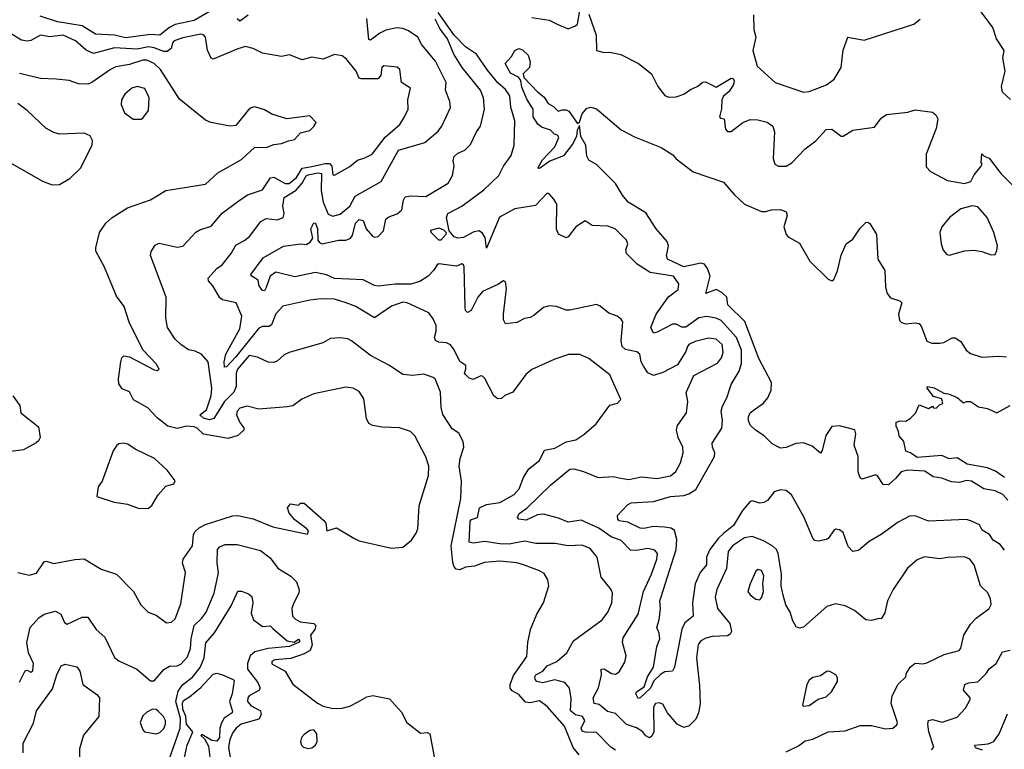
# Model space of a CAD drawing. Extents: x 1468344 to 1613994, y 525695 to 643861.
# Tile 78 of 256: x 1481986 to 1487174, y 626173 to 630016. Entities that reach past the tile are written whole.
import ezdxf

# ---------------------------------------------------------------- set-up
doc = ezdxf.new("R2010")
doc.units = 0

msp = doc.modelspace()

# ---------------------------------------------------------------- linework, layer by layer
at = {"layer": '0CON10XD'}
for points in [[(1482989.4, 630060.6), (1482905, 630012.4), (1482805, 629991.5), (1482775, 629975.7), (1482725, 629934.8), (1482675, 629937.8), (1482545, 629921.6), (1482485, 629934.4), (1482385, 629940.2), (1482315, 629984.3), (1482184.2, 630005), (1482094.4, 630034.4)], [(1485125, 626168.8), (1485100.9, 626185), (1485025, 626261.1), (1484965, 626263), (1484949.1, 626269.1), (1484943.6, 626285), (1484964.4, 626325), (1484951.5, 626345), (1484913.6, 626355), (1484888, 626375), (1484891.1, 626441.1), (1484883.4, 626495), (1484858.2, 626525), (1484805, 626538.3), (1484743, 626523), (1484710.8, 626530.8), (1484701.6, 626541.6), (1484700.3, 626555), (1484705.3, 626565), (1484743, 626585), (1484765, 626612.4), (1484816.9, 626635), (1484869.6, 626680.4), (1484903.6, 626745), (1485055, 626854.4), (1485085.5, 626895), (1485106.2, 626945), (1485109.4, 626995), (1485102, 627015), (1485049.3, 627079.3), (1485028.2, 627185), (1484991.1, 627231.1), (1484948.8, 627248.8), (1484875, 627244.1), (1484806.7, 627256.7), (1484705, 627257.1), (1484645, 627270), (1484565, 627253), (1484516.2, 627256.2), (1484435, 627267.9), (1484375, 627259.5), (1484354.7, 627264.7), (1484359.4, 627375), (1484365.8, 627384.2), (1484397.3, 627395), (1484408.8, 627445), (1484445, 627462.5), (1484515, 627473.3), (1484590.6, 627515), (1484618.2, 627545), (1484640.6, 627605), (1484669.1, 627650.9), (1484724.6, 627695), (1484751, 627749), (1484805, 627759.4), (1484865, 627792.7), (1484915.9, 627804.1), (1484958.9, 627831.1), (1485022.5, 627887.5), (1485095, 627986.7), (1485135, 627996.7), (1485153.3, 628015), (1485095.7, 628145), (1484985, 628231.5), (1484937.6, 628252.4), (1484876.7, 628253.3), (1484805, 628228.5), (1484685, 628173.5), (1484653.3, 628146.7), (1484584.2, 628055), (1484542.5, 628037.5), (1484525, 628021.2), (1484505, 628020), (1484484.5, 628034.5), (1484436.4, 628126.4), (1484425, 628138), (1484415, 628140), (1484375, 628121.1), (1484355, 628128.1), (1484335.7, 628145), (1484329.4, 628155), (1484336.9, 628175), (1484335.7, 628195), (1484305, 628215.7), (1484275, 628277.1), (1484255, 628303.3), (1484235, 628314.5), (1484195, 628317.9), (1484176.7, 628326.7), (1484172.3, 628342.3), (1484180.5, 628375), (1484179.7, 628405), (1484165, 628440), (1484141.9, 628471.9), (1484028, 628525), (1484005, 628528.5), (1483945, 628507.5), (1483855, 628446.2), (1483756.3, 628506.3), (1483705.6, 628525.6), (1483644.7, 628544.7), (1483575, 628546.4), (1483515, 628539.7), (1483371.9, 628508.1), (1483335, 628466.9), (1483311.7, 628408.3), (1483299.1, 628400.9), (1483265, 628400.3), (1483245, 628391.9), (1483125, 628240.4), (1483075, 628188.6), (1483065, 628186.7), (1483063.3, 628213.3), (1483072.1, 628255), (1483145, 628387.7), (1483155.7, 628455), (1483125.8, 628525), (1483055, 628541.5), (1483040.8, 628550.8), (1483003.5, 628615), (1482980.3, 628640.3), (1482978, 628655), (1483025, 628705.5), (1483053.1, 628725), (1483100.6, 628785), (1483125, 628829.2), (1483171.2, 628855), (1483196.9, 628875), (1483255.9, 628954.1), (1483285, 628969.6), (1483345, 628962), (1483373.4, 628975), (1483379.6, 628995), (1483373.1, 629035), (1483379.5, 629080.5), (1483441.7, 629118.3), (1483474.9, 629155.1), (1483495, 629194.7), (1483505, 629199.4), (1483559.3, 629209.3), (1483575.4, 629205.4), (1483574.2, 629115), (1483584.3, 629055), (1483611.3, 628991.3), (1483635, 628981.2), (1483675, 628992.5), (1483725.5, 629035), (1483753.6, 629086.4), (1483890, 629165), (1483981.1, 629328.9), (1484119.8, 629370.2), (1484190.7, 629429.3), (1484210.5, 629455), (1484256.6, 629553.4), (1484252.8, 629585), (1484228.9, 629645), (1484232.2, 629685), (1484177.2, 629797.2), (1484105, 629884.4), (1484083.7, 629923.7), (1484035, 629958.6), (1484005, 629970.8), (1483973.5, 629973.5), (1483915, 629961.9), (1483883.7, 629946.3), (1483835, 629909.5), (1483825, 629912), (1483815, 630022.5)], [(1483190.3, 630039.7), (1483145, 630008.9), (1483130.8, 630020.8)], [(1486961.1, 626775), (1486995, 626831.5), (1487025.9, 626864.1), (1487095, 626914.2), (1487104.2, 626935), (1487102, 626965), (1487087.4, 626997.4), (1487048.6, 627035), (1487015.3, 627145.3), (1486992, 627175), (1486965, 627186.7), (1486875, 627184.3), (1486835, 627176.5), (1486753.2, 627186.8), (1486715, 627170.8), (1486663.6, 627126.4), (1486588.9, 627015), (1486558.5, 626955), (1486545, 626892.5), (1486525, 626860), (1486515, 626862.5), (1486475, 626851.4), (1486445, 626855.6), (1486384.1, 626904.1), (1486335, 626928.1), (1486285, 626939.2), (1486239.2, 626925), (1486115, 626817.1), (1486095, 626811.2), (1486077.5, 626817.5), (1486060.5, 626849.5), (1486045.5, 626895.5), (1486023.6, 626933.6), (1486008.2, 626985), (1485997.5, 627035), (1486000.3, 627095), (1485982.5, 627205), (1485974.1, 627225), (1485953.8, 627243.8), (1485905, 627271.4), (1485845, 627294.6), (1485805, 627287.9), (1485742.1, 627245), (1485718.5, 627215), (1485710.3, 627125), (1485658.7, 627015), (1485651.2, 626975), (1485662.7, 626915), (1485727.5, 626835), (1485736.2, 626793.8), (1485729.8, 626780.2), (1485715, 626770), (1485635, 626767.3), (1485601.8, 626758.2), (1485575, 626744.6), (1485560, 626725), (1485552.8, 626655), (1485568.5, 626508.5), (1485572, 626412), (1485563.1, 626365), (1485548, 626332), (1485513.6, 626296.4), (1485485, 626287.5), (1485449.4, 626305), (1485400, 626365), (1485375, 626410), (1485355, 626417.9), (1485336.1, 626413.9), (1485325.4, 626394.6), (1485326.5, 626265), (1485317.4, 626242.6), (1485305, 626234.3), (1485285, 626243.5), (1485268.9, 626265), (1485235, 626286.5), (1485183.9, 626303.9), (1485125, 626361.2), (1485082.4, 626372.4), (1485038.5, 626408.5), (1485012.5, 626415), (1485008.2, 626445), (1485035, 626496.7), (1485050.9, 626565), (1485049.2, 626595), (1485065, 626597.1), (1485105, 626573.1), (1485125, 626568), (1485145, 626581.2), (1485175, 626632), (1485181.2, 626665), (1485162.7, 626735), (1485165, 626760), (1485243.8, 626885), (1485272.6, 627005), (1485315.2, 627095), (1485343.8, 627175), (1485346.5, 627205), (1485332.2, 627222.2), (1485295, 627230.3), (1485235, 627219.5), (1485205, 627221.6), (1485155, 627273.6), (1485103, 627293), (1485037.4, 627337.4), (1484945, 627379.6), (1484875, 627368.9), (1484825, 627390.5), (1484745, 627412.4), (1484715, 627407.5), (1484655, 627380.3), (1484616.7, 627385), (1484608.6, 627395), (1484617.8, 627415), (1484657.2, 627442.8), (1484785, 627565.4), (1484885, 627649.6), (1484905, 627650), (1484955.8, 627635.8), (1485034.2, 627604.2), (1485115, 627609.4), (1485143.4, 627603.4), (1485195, 627593.5), (1485261.7, 627608.3), (1485345, 627600.4), (1485415, 627613.2), (1485443.8, 627636.2), (1485468, 627682), (1485482.6, 627735), (1485480.8, 627765), (1485455.3, 627815.3), (1485446.2, 627855), (1485451.5, 627878.5), (1485499.5, 627945), (1485506.4, 628005), (1485497.5, 628052.5), (1485537.9, 628142.1), (1485662.3, 628207.7), (1485684.6, 628235), (1485693.2, 628265), (1485686.5, 628305), (1485655, 628334), (1485615, 628338.4), (1485545, 628320.9), (1485511.5, 628305), (1485504.2, 628295.8), (1485495, 628269.2), (1485452.4, 628197.6), (1485375, 628158.6), (1485325, 628142.5), (1485295.6, 628155.6), (1485271.9, 628191.9), (1485260.9, 628215), (1485254.3, 628255), (1485237.3, 628267.3), (1485178.7, 628278.7), (1485159.6, 628295), (1485155.3, 628325.3), (1485164.1, 628424.1), (1485155, 628438.8), (1485134.3, 628454.3), (1485090.3, 628470.3), (1485045, 628507.5), (1485025, 628515.7), (1484885, 628486.2), (1484865, 628486.7), (1484815, 628506.2), (1484775, 628508.8), (1484745, 628500), (1484695, 628457.5), (1484675, 628448), (1484645, 628442.5), (1484605, 628421.4), (1484545, 628413.8), (1484535.8, 628435), (1484535.6, 628465), (1484550.2, 628600.2), (1484545.6, 628635.6), (1484535, 628641.2), (1484505, 628621.4), (1484425, 628585.4), (1484400, 628555), (1484365, 628484.3), (1484345, 628474.2), (1484334.6, 628484.6), (1484332.9, 628502.9), (1484328.1, 628715), (1484325, 628725.6), (1484315, 628730), (1484287.8, 628717.8), (1484195, 628730), (1484185, 628725.8), (1484166.9, 628695), (1484137.5, 628665), (1484095, 628637.3), (1484047, 628623), (1483965, 628622.7), (1483875, 628612.9), (1483855, 628616), (1483796, 628646), (1483645, 628654), (1483601.8, 628671.8), (1483545, 628684), (1483435, 628662), (1483335, 628687.2), (1483305.2, 628665), (1483285, 628605.8), (1483275, 628588), (1483265, 628589.2), (1483248.4, 628615), (1483241.9, 628645), (1483208.2, 628665), (1483203.2, 628675), (1483268.8, 628761.2), (1483375, 628823.8), (1483465, 628836.5), (1483495, 628831.4), (1483516.1, 628845), (1483531.2, 628865), (1483519.4, 628915), (1483535, 628945.8), (1483545, 628944), (1483555.2, 628915), (1483557.1, 628855), (1483565, 628842.5), (1483580, 628835), (1483665, 628855.7), (1483705, 628855.3), (1483726.9, 628863.1), (1483739.7, 628880.3), (1483755, 628945.5), (1483775, 628964.1), (1483795, 628958.2), (1483811.8, 628915), (1483845, 628876.4), (1483855, 628870.8), (1483874, 628875), (1483902.1, 628905), (1483915, 628965.7), (1483931.6, 628978.4), (1483975, 628993.5), (1484000, 629015), (1484007.5, 629065), (1484017.3, 629082.7), (1484045, 629088.5), (1484125, 629084.6), (1484244.2, 629155), (1484265.5, 629195), (1484274.3, 629244.3), (1484270, 629275), (1484274.4, 629295), (1484295, 629313.8), (1484330.6, 629329.4), (1484360.7, 629359.3), (1484392.9, 629425), (1484414.6, 629455.4), (1484434.5, 629544.5), (1484429.7, 629605), (1484414.7, 629645), (1484316.9, 629765), (1484273.1, 629835), (1484239.2, 629915), (1484200.2, 629970.2), (1484175, 630019.7)], [(1487175, 627222.2), (1487152.1, 627252.1), (1487115, 627274.7), (1487095.1, 627305.1), (1487057.8, 627327.8), (1487042.9, 627355), (1487002, 627375), (1486975, 627383.5), (1486775, 627375.5), (1486705, 627402.1), (1486675, 627400.9), (1486615, 627369.5), (1486525.7, 627305), (1486461.7, 627268.3), (1486405, 627220.4), (1486375.3, 627215.3), (1486351.7, 627241.7), (1486325.6, 627315), (1486305, 627329.2), (1486285, 627332), (1486275, 627326.2), (1486245.6, 627284.4), (1486235, 627278), (1486195, 627268.8), (1486175, 627273.3), (1486164.2, 627285), (1486118.3, 627398.3), (1486053.3, 627513.3), (1486025, 627536.5), (1485995, 627540.5), (1485960.9, 627529.1), (1485926.3, 627483.7), (1485907.5, 627472.5), (1485885, 627469.7), (1485845, 627481.2), (1485835, 627478.1), (1485795, 627430.5), (1485747.6, 627352.4), (1485695, 627310.4), (1485667.3, 627285), (1485623.1, 627225), (1485605.3, 627185), (1485604.7, 627145), (1485571.9, 627105), (1485544.4, 627045), (1485531.4, 626945), (1485534.3, 626875), (1485491.2, 626838.8), (1485474, 626806), (1485436.8, 626605), (1485425, 626584.3), (1485385, 626581.2), (1485363.1, 626566.9), (1485326.5, 626533.5), (1485308.9, 626495), (1485255, 626443.8), (1485245, 626441.1), (1485232.1, 626465), (1485235.6, 626475), (1485277.1, 626502.9), (1485293.5, 626555), (1485325.8, 626605), (1485343.5, 626715), (1485358.8, 626755), (1485355.4, 626785), (1485343.2, 626815), (1485355.2, 626855), (1485362.6, 626915), (1485359, 626955), (1485365, 626976), (1485444.3, 627225), (1485448.1, 627278.1), (1485435.5, 627325), (1485418.5, 627338.5), (1485383.8, 627343.8), (1485325, 627347.1), (1485275, 627335.9), (1485255, 627337.3), (1485189.4, 627369.4), (1485145, 627376.2), (1485136.8, 627385), (1485135.4, 627404.6), (1485189.1, 627460.9), (1485208.6, 627471.4), (1485325, 627478.2), (1485414.8, 627505.2), (1485485, 627509.7), (1485511.5, 627518.5), (1485548.3, 627541.7), (1485646.9, 627715), (1485648.2, 627735), (1485636.4, 627765), (1485635.4, 627785), (1485685.4, 627865), (1485689.1, 627905), (1485682.2, 627955), (1485688.7, 627981.3), (1485712.7, 628025), (1485735.3, 628095), (1485776.1, 628165), (1485789.1, 628205), (1485789.8, 628275), (1485763.2, 628343.2), (1485681.4, 628431.4), (1485655, 628444.8), (1485605, 628453.8), (1485565, 628445.9), (1485495, 628397.1), (1485475, 628396.7), (1485445, 628412), (1485425, 628412.2), (1485345, 628370), (1485325, 628366), (1485311.1, 628395), (1485339.4, 628465), (1485405, 628556.9), (1485455.6, 628595), (1485459.2, 628625), (1485430, 628665), (1485308.6, 628685), (1485238.9, 628728.9), (1485183.3, 628785), (1485180, 628805), (1485190, 628835), (1485183.3, 628855), (1485124.2, 628914.2), (1485085, 628928.1), (1485001.7, 628931.7), (1484965, 628956.2), (1484915.5, 628924.5), (1484875, 628872.5), (1484865, 628868), (1484825, 628886.7), (1484813.6, 628913.6), (1484816.9, 629045), (1484800.9, 629070.9), (1484775, 629098.8), (1484765, 629102), (1484702.8, 629037.2), (1484595, 629020.7), (1484513.9, 628976.1), (1484445, 628813.8), (1484439, 628869), (1484422.9, 628892.9), (1484405, 628904.3), (1484375, 628897.4), (1484325, 628868.7), (1484295, 628866), (1484275, 628872.9), (1484248.5, 628905), (1484234.1, 628975), (1484242.2, 628995), (1484315, 629034.6), (1484430.6, 629119.4), (1484510, 629195), (1484535, 629244.2), (1484575, 629301.4), (1484591.9, 629355), (1484595, 629483.3), (1484573.6, 629555), (1484567.6, 629615), (1484545, 629648.2), (1484505, 629684.7), (1484450.6, 629750.6), (1484393, 629835), (1484334.3, 629874.3), (1484275, 629934.9), (1484190.5, 630055)], [(1484685, 630028.6), (1484776.1, 630013.9), (1484817.5, 629992.5), (1484875, 629968.8), (1484915, 629983.8), (1484925, 629993.8), (1484938, 630065)], [(1484984.5, 630045), (1485023.7, 629935), (1485025, 629853.8), (1485065, 629842.9), (1485095, 629845.6), (1485153.4, 629833.4), (1485246.6, 629786.6), (1485315, 629731.2), (1485348, 629665), (1485385, 629616.7), (1485405, 629608.8), (1485445, 629610.8), (1485485, 629624.3), (1485520.7, 629649.3), (1485555.6, 629664.4), (1485585, 629688), (1485598.8, 629688.8), (1485655, 629660.8), (1485735, 629708.9), (1485745, 629707.5), (1485751.2, 629695), (1485746.8, 629675), (1485725, 629637.5), (1485695, 629613.6), (1485684.7, 629595), (1485683.4, 629546.6), (1485672.5, 629505), (1485678.3, 629498.3), (1485697.5, 629495), (1485705, 629440), (1485715, 629426.7), (1485735, 629428), (1485796, 629475), (1485835, 629490), (1485875, 629488.5), (1485925, 629476.5), (1485955, 629456), (1485962.2, 629425), (1485955.5, 629285.5), (1485965, 629256.2), (1485984.4, 629244.4), (1486025, 629245.7), (1486055, 629261.9), (1486125, 629336.9), (1486180.8, 629379.2), (1486235, 629437.5), (1486265, 629439.2), (1486315, 629403.3), (1486325, 629403.3), (1486375, 629433.8), (1486489.5, 629450.5), (1486525, 629497.5), (1486553.6, 629516.4), (1486665, 629528.8), (1486705, 629541.2), (1486795, 629530), (1486813.3, 629515), (1486823.8, 629495), (1486815, 629442.5), (1486761.4, 629308.6), (1486762, 629242), (1486785, 629216.7), (1486875, 629170), (1486965, 629153.3), (1486997.5, 629165), (1487015, 629200), (1487052.5, 629245), (1487057.5, 629255), (1487052.5, 629265), (1487055, 629310), (1487067.5, 629297.5), (1487095, 629286.2), (1487156.4, 629206.4), (1487246.2, 629115)], [(1485852.3, 630042.3), (1485853.5, 629965), (1485864.2, 629924.2), (1485849, 629855), (1485871.8, 629771.8), (1485966.2, 629685), (1486115, 629635.5), (1486145, 629639.1), (1486236.2, 629673.8), (1486276.6, 629703.4), (1486314.6, 629765), (1486324.5, 629855.5), (1486350, 629925), (1486435, 629908.6), (1486696.7, 629993.3), (1486730.7, 630019.3)], [(1487206.8, 629596.8), (1487164.5, 629634.5), (1487160, 629665), (1487178, 629745), (1487166.7, 629815), (1487172.5, 629855), (1487132.5, 629915), (1487113.8, 629975), (1487047.1, 630065)], [(1484934, 626144), (1484902.6, 626182.6), (1484855.7, 626295.7), (1484765, 626398.6), (1484725, 626427.9), (1484675, 626418.6), (1484651.6, 626421.6), (1484615, 626461.1), (1484580.4, 626480.4), (1484570, 626495), (1484570.5, 626515), (1484588.2, 626561.8), (1484658.1, 626661.9), (1484663.8, 626735), (1484677.7, 626805), (1484710.9, 626885), (1484745.6, 626945), (1484773.1, 627035), (1484768.6, 627065), (1484748.8, 627098.8), (1484725, 627113.5), (1484640, 627145), (1484605, 627155.4), (1484515, 627163.8), (1484435, 627157.5), (1484381.8, 627138.2), (1484335, 627132.1), (1484305, 627118.9), (1484285, 627122.5), (1484275, 627134), (1484267.5, 627157.5), (1484259.3, 627245), (1484309.5, 627495), (1484313.3, 627585), (1484301.1, 627665), (1484306.5, 627705), (1484325.5, 627765), (1484322.9, 627795), (1484298.8, 627838.8), (1484265, 627862), (1484215, 627937.1), (1484206.5, 627973.5), (1484203.6, 628055), (1484175, 628124), (1484165, 628132.5), (1484115, 628148.6), (1484055, 628142.5), (1484005, 628147.8), (1483934, 628194), (1483835, 628248.2), (1483734, 628325), (1483715, 628335.4), (1483675, 628340), (1483623, 628337), (1483582.5, 628315), (1483405, 628263.1), (1483379.5, 628250.5), (1483345, 628218.6), (1483325, 628210.6), (1483295, 628212.9), (1483238.3, 628238.3), (1483195, 628246.8), (1483133.8, 628175), (1483127.1, 628155), (1483126.9, 628085), (1483114.8, 628055), (1483064.3, 628005), (1483009.5, 627915), (1482985, 627908.6), (1482955, 627917.1), (1482934.2, 627935), (1482969.4, 627960.6), (1482994.8, 628035), (1482997.3, 628075), (1482978.2, 628215), (1482944.5, 628254.5), (1482911.1, 628271.1), (1482875, 628278.1), (1482835, 628305.6), (1482804.1, 628334.1), (1482765.4, 628395), (1482756.2, 628445), (1482757.1, 628555), (1482675.4, 628775), (1482679.3, 628795), (1482700.4, 628829.6), (1482720.9, 628839.1), (1482815, 628818.9), (1482845, 628822.9), (1482913, 628897), (1482935, 628910), (1482995, 628929.2), (1483052.6, 628997.4), (1483135, 629058.5), (1483186.4, 629093.6), (1483265, 629120), (1483306.5, 629183.5), (1483325, 629187.1), (1483385, 629153.9), (1483405, 629153.3), (1483445, 629185.3), (1483475, 629234), (1483525, 629243.2), (1483595, 629259.1), (1483618.3, 629258.3), (1483631.2, 629245), (1483635, 629200), (1483645, 629196.7), (1483725, 629243.9), (1483765, 629277.1), (1483805, 629288.5), (1483842.4, 629307.6), (1483911.7, 629398.3), (1483988.2, 629465), (1484013.1, 629505), (1484032.9, 629545), (1484031.8, 629595), (1484045.8, 629655), (1483998, 629685), (1483988, 629755), (1483975, 629767.1), (1483905, 629774.2), (1483894.4, 629765), (1483888.5, 629725), (1483875, 629705.6), (1483785, 629704.4), (1483775, 629708.8), (1483759.5, 629745), (1483708.6, 629808.6), (1483685, 629825.6), (1483643.9, 629833.9), (1483585, 629808.1), (1483525, 629818.9), (1483475, 629804.4), (1483408, 629832), (1483365, 629822.9), (1483265, 629840), (1483215.3, 629865.3), (1483175, 629874.5), (1483135, 629863.8), (1483005, 629808.8), (1482995, 629813.3), (1482975, 629856.2), (1482964.2, 629925), (1482955, 629936), (1482939.7, 629939.7), (1482845, 629921.6), (1482800, 629905), (1482791.1, 629895), (1482783.6, 629865), (1482761.9, 629848.1), (1482745, 629848.2), (1482695, 629869), (1482665, 629873.2), (1482605, 629860.6), (1482485, 629868.2), (1482375, 629838.5), (1482336.6, 629856.6), (1482278.9, 629905), (1482215, 629934.6), (1482145, 629926.2), (1482095, 629934.4), (1482045, 629906.8), (1482025, 629902.7), (1481995, 629908), (1481928.7, 629948.7)], [(1487191.8, 627485), (1487166.4, 627515), (1487125.5, 627534.5), (1487066, 627546), (1487002, 627585), (1486975, 627588.2), (1486938.5, 627578.5), (1486895, 627581.8), (1486845, 627600.7), (1486798.5, 627608.5), (1486755, 627638.8), (1486665.9, 627644.1), (1486630, 627635), (1486601.1, 627598.9), (1486563, 627567), (1486535, 627568), (1486505, 627614), (1486495, 627618.1), (1486425, 627596.7), (1486413.9, 627603.9), (1486403.8, 627635), (1486404.5, 627715), (1486382.3, 627775), (1486391.5, 627835), (1486386.4, 627856.4), (1486305, 627876.3), (1486265, 627872.7), (1486233.7, 627826.3), (1486213.6, 627746.4), (1486205, 627733.8), (1486160.7, 627770.7), (1486115, 627786.7), (1486075.3, 627784.7), (1486025, 627762.9), (1485995, 627759.5), (1485951.4, 627781.4), (1485908.1, 627825), (1485863.4, 627853.4), (1485835, 627881.2), (1485825.5, 627905), (1485826.4, 627925), (1485835.6, 627945), (1485857.2, 627962.8), (1485905, 627997.3), (1485928.7, 628025), (1485946.2, 628065), (1485947.5, 628105), (1485881.2, 628231.2), (1485806.8, 628426.8), (1485717.3, 628515), (1485711, 628555), (1485685, 628580), (1485655, 628595.2), (1485601.4, 628575), (1485623.3, 628665), (1485610.5, 628705), (1485595, 628728.7), (1485574.3, 628734.3), (1485485, 628715.2), (1485400, 628755), (1485393.1, 628773.1), (1485403.7, 628825), (1485397.3, 628847.3), (1485339, 628915), (1485285, 628998.4), (1485192.5, 629055), (1485161.9, 629091.9), (1485125, 629154.4), (1485025, 629253.3), (1484985, 629276.7), (1484975, 629297.5), (1484968.2, 629355), (1484941.7, 629401.7), (1484935, 629460), (1484923.3, 629435), (1484919.3, 629400.7), (1484898.8, 629361.2), (1484850.4, 629299.6), (1484778.4, 629271.6), (1484725, 629232.5), (1484716.7, 629235), (1484741, 629279), (1484805, 629347.1), (1484826.4, 629396.4), (1484818.8, 629408.8), (1484803.9, 629413.9), (1484782.5, 629435), (1484735, 629450), (1484715.3, 629465.3), (1484692.2, 629505), (1484691.9, 629545), (1484658.2, 629598.2), (1484631.4, 629661.4), (1484626.8, 629696.8), (1484614.4, 629714.4), (1484571.6, 629735), (1484544.5, 629785), (1484577.3, 629822.7), (1484594, 629855), (1484615, 629865.3), (1484635, 629858.5), (1484665, 629830.4), (1484675.7, 629794.3), (1484671.9, 629765), (1484638.2, 629731.8), (1484642.4, 629712.4), (1484715, 629635.6), (1484748.8, 629608.8), (1484770, 629575), (1484799.3, 629559.3), (1484822.5, 629535), (1484845, 629542.5), (1484865, 629542.5), (1484880, 629535), (1484925, 629470), (1484935, 629476.7), (1484949.8, 629520.2), (1484975, 629550), (1484995, 629555.8), (1485025, 629547.5), (1485155, 629436.9), (1485225, 629399.2), (1485365, 629342.9), (1485426.7, 629305), (1485444.2, 629284.2), (1485535, 629214.4), (1485695, 629160), (1485750.5, 629095), (1485805, 629045.5), (1485895, 629006.2), (1485915, 629005.4), (1485947.5, 629015), (1485995, 629017.1), (1486024, 629005), (1486029.4, 628985), (1486011.5, 628925), (1486024.7, 628884.7), (1486035, 628873.1), (1486095, 628840), (1486148.6, 628745), (1486245, 628650), (1486265, 628641.2), (1486275, 628647.5), (1486295, 628693.3), (1486315, 628776.7), (1486340, 628835), (1486375, 628861.2), (1486415, 628918.8), (1486445, 628947.5), (1486455, 628950), (1486465, 628942.5), (1486500, 628885), (1486507.8, 628755), (1486544.4, 628695), (1486548.3, 628608.3), (1486556.7, 628575), (1486575, 628551.4), (1486623.3, 628535), (1486634, 628525), (1486616, 628465), (1486621.7, 628431.7), (1486631.7, 628421.7), (1486654.1, 628414.1), (1486705, 628420), (1486725, 628416), (1486737.9, 628397.9), (1486765, 628323.3), (1486792.3, 628312.3), (1486835, 628312.5), (1486855, 628316), (1486899.5, 628340.5), (1486915, 628340.8), (1486945, 628322), (1486972.5, 628275), (1486995, 628257.5), (1487055, 628238.6), (1487145, 628244.2), (1487185, 628240.8)], [(1481975, 627104.4), (1482035, 627090), (1482075, 627100.8), (1482115, 627160.8), (1482125, 627164), (1482165, 627151.4), (1482276.8, 627173.2), (1482325, 627175.7), (1482415, 627122.5), (1482495.5, 627095.5), (1482586.2, 627005), (1482624.4, 626934.4), (1482663.3, 626895), (1482705, 626880), (1482759.1, 626839.1), (1482785, 626842), (1482805, 626861.2), (1482835, 626940), (1482858.9, 627105), (1482843.4, 627153.4), (1482846.5, 627175), (1482895.6, 627245), (1482902.3, 627305), (1482909.7, 627320.3), (1482930.6, 627339.4), (1482965, 627357.8), (1483107.4, 627402.6), (1483135.3, 627404.7), (1483216.7, 627386.7), (1483320, 627345), (1483503, 627307), (1483506.7, 627323.3), (1483498.8, 627335), (1483435, 627381.2), (1483405, 627417.5), (1483397.5, 627445), (1483413, 627467), (1483455, 627460), (1483465, 627470), (1483485, 627470), (1483588.8, 627378.8), (1483598.8, 627365), (1483604, 627324), (1483655, 627340), (1483745.7, 627285.7), (1483775, 627271.2), (1483945, 627232.5), (1484005, 627237.5), (1484050, 627275), (1484075, 627311.2), (1484083.5, 627335), (1484091.2, 627455), (1484139.6, 627615), (1484140.8, 627665), (1484125, 627714), (1484067.1, 627825), (1484045, 627847.1), (1483986.6, 627866.6), (1483895, 627870.6), (1483845, 627878), (1483825, 627888.8), (1483812.9, 627915), (1483798.5, 628018.5), (1483775, 628057.1), (1483743.3, 628075), (1483705, 628081.1), (1483535, 628045.6), (1483471.7, 628018.3), (1483425, 627981.9), (1483395, 627976.7), (1483245.7, 627965.7), (1483185, 627980.8), (1483145, 627970), (1483130.8, 627955), (1483128.1, 627935), (1483145, 627893.8), (1483166.8, 627866.8), (1483167.5, 627855), (1483134.7, 627825.3), (1483085, 627810.6), (1482955, 627833), (1482920.7, 627865), (1482905, 627872), (1482865, 627875.2), (1482815, 627863), (1482765.6, 627875.6), (1482709.5, 627919.5), (1482661.5, 627971.5), (1482585, 628013.3), (1482565, 628056.7), (1482525, 628072.5), (1482508.3, 628098.3), (1482506, 628125), (1482518.8, 628215), (1482524.1, 628235.9), (1482533.8, 628246.2), (1482565, 628241.2), (1482695, 628171.2), (1482710.7, 628169.3), (1482720, 628175), (1482705, 628203.3), (1482636.4, 628276.4), (1482595.4, 628355.4), (1482562.4, 628422.4), (1482535.4, 628505.4), (1482495, 628560), (1482433, 628713), (1482387.7, 628797.7), (1482386.2, 628815), (1482406.7, 628895), (1482438.8, 628945), (1482473.8, 628975), (1482553.8, 629025), (1482675, 629068.2), (1482755, 629117.5), (1482965, 629149.4), (1483030.5, 629209.5), (1483155, 629280.8), (1483224.6, 629345.4), (1483285, 629342.9), (1483325, 629359.2), (1483365, 629364.3), (1483401.9, 629378.1), (1483434.2, 629385.8), (1483465, 629421.2), (1483515, 629433.3), (1483535.9, 629454.1), (1483547.5, 629475), (1483515, 629510), (1483394.2, 629494.2), (1483315, 629518), (1483275, 629542), (1483225, 629556.9), (1483205, 629552.5), (1483190.2, 629539.8), (1483125, 629460), (1483094.1, 629455.9), (1482993.3, 629475), (1482965, 629488.1), (1482828.3, 629598.3), (1482727.9, 629755), (1482695, 629785.7), (1482655, 629803.1), (1482635, 629804.1), (1482565, 629780), (1482491.8, 629768.2), (1482464.4, 629755), (1482365.2, 629684.8), (1482345, 629677.3), (1482295, 629678.6), (1482245.5, 629695.5), (1482177.5, 629702.5), (1482095, 629707.5), (1481985, 629732.9)], [(1482583, 629493), (1482625, 629493.3), (1482635, 629497.5), (1482665, 629537.5), (1482667.8, 629605), (1482645, 629654.2), (1482605, 629665.4), (1482576.2, 629655), (1482539.2, 629625), (1482522, 629595), (1482520.5, 629570.5), (1482537.5, 629525), (1482583, 629493)], [(1481937, 629263), (1482105, 629166.2), (1482157, 629147), (1482195, 629149.2), (1482250.3, 629179.7), (1482305.5, 629234.5), (1482368, 629355), (1482369.3, 629379.3), (1482357.5, 629405), (1482325, 629418.8), (1482195, 629412.9), (1482165, 629422.5), (1482124, 629445), (1482025, 629537.5), (1481975, 629575.6)], [(1486885, 628776.2), (1486965, 628799.2), (1487015, 628802), (1487056, 628796), (1487105, 628777.5), (1487125, 628780), (1487135, 628800), (1487138, 628825), (1487119.2, 628895), (1487084.4, 628974.4), (1487035, 629030), (1487005, 629036), (1486945, 629020), (1486885.6, 628974.4), (1486844.3, 628925.7), (1486834.2, 628895), (1486840.8, 628835), (1486851.7, 628801.7), (1486870.3, 628780.3), (1486885, 628776.2)], [(1484205, 628854.3), (1484195, 628855.3), (1484153.2, 628895), (1484151.7, 628908.3), (1484195, 628920.9), (1484219.5, 628909.5), (1484232.4, 628895), (1484232, 628885), (1484205, 628854.3)], [(1487175, 627604.1), (1487128.4, 627638.4), (1487086, 627656), (1486977.5, 627675), (1486925, 627708), (1486882.7, 627702.7), (1486845, 627721.4), (1486715, 627710), (1486680, 627735), (1486655, 627743.3), (1486643.9, 627793.9), (1486620, 627825), (1486617, 627847), (1486603.3, 627875), (1486604.4, 627895.6), (1486625, 627903.8), (1486655, 627902.5), (1486677.5, 627915), (1486706.1, 627943.9), (1486725, 627987.5), (1486775, 627967.5), (1486795, 627980), (1486801.7, 627971.7), (1486815, 627970), (1486831.7, 627988.3), (1486850, 627995), (1486845, 628020), (1486800.7, 628030.7), (1486767.5, 628075), (1486770, 628085), (1486805, 628078), (1486855, 628048.8), (1486880, 628045), (1486925, 628025.7), (1486958.3, 627998.3), (1486973.9, 628006.1), (1486995, 628005.5), (1487037.5, 627977.5), (1487085, 627969.1), (1487135, 627945.7), (1487205, 627984)], [(1481950, 628035), (1481986.7, 627985), (1481992, 627945), (1482085, 627872.5), (1482093.3, 627815), (1482085, 627797.5), (1482072.3, 627787.7), (1482005, 627750.5), (1481925, 627740.4)], [(1482615, 627442), (1482665, 627443.8), (1482682.3, 627457.7), (1482715.8, 627514.2), (1482755, 627560), (1482798.3, 627571.7), (1482805, 627587.5), (1482763.2, 627643.2), (1482695.8, 627705.8), (1482595, 627754), (1482555, 627780), (1482534.4, 627785.6), (1482508, 627782), (1482495, 627772.5), (1482478.8, 627745), (1482420, 627585), (1482400, 627555), (1482392.5, 627505), (1482484.3, 627474.3), (1482554.2, 627464.2), (1482615, 627442)], [(1481985, 626527.5), (1482015, 626587.1), (1482025, 626590), (1482045, 626580), (1482055, 626586.7), (1482058.8, 626625), (1482032.1, 626682.1), (1482022.9, 626735), (1482041.2, 626815), (1482086.4, 626865), (1482115, 626884.7), (1482175, 626901.1), (1482202, 626885), (1482221.7, 626841.7), (1482235, 626832), (1482315, 626870), (1482345, 626869.2), (1482388.6, 626805), (1482435, 626764.3), (1482485, 626656.9), (1482508.6, 626638.6), (1482603.8, 626595), (1482675, 626533.3), (1482695, 626533.3), (1482745, 626593.5), (1482775, 626610.9), (1482815, 626612.8), (1482835, 626621.3), (1482869.3, 626660.7), (1482886.4, 626703.6), (1482888.4, 626755), (1482904.5, 626825.5), (1482945, 626863.8), (1482967.5, 626895), (1483009.7, 626995), (1483032.7, 627102.7), (1483026.6, 627155), (1483028.2, 627225), (1483039.5, 627240.5), (1483068.8, 627251.2)], [(1483068.8, 627251.2), (1483132.3, 627252.3), (1483255, 627220.4), (1483305, 627182.2), (1483346.6, 627126.6), (1483414.7, 627084.7), (1483444.6, 627054.6), (1483457.6, 627012.4), (1483456.9, 626995), (1483429.4, 626945), (1483420, 626915), (1483423.8, 626875), (1483438.3, 626858.3), (1483463.8, 626845), (1483535, 626836.1), (1483545.4, 626825), (1483540.2, 626805), (1483518.3, 626775), (1483526.5, 626723.5), (1483516.9, 626693.1), (1483485, 626675.2), (1483415, 626651.6), (1483330, 626645), (1483314.2, 626635), (1483315, 626624), (1483384.1, 626584.1), (1483425, 626515.5), (1483555, 626416.7), (1483585, 626400.6), (1483635, 626388.8), (1483685, 626389.2), (1483725, 626399.6), (1483765, 626420.9), (1483815, 626448.9), (1483847.1, 626457.1), (1483935, 626438.8), (1483997.9, 626367.9), (1484026.2, 626315), (1484098.3, 626258.3), (1484135, 626261.2), (1484146.7, 626255), (1484172.1, 626125)], [(1485885, 626960.8), (1485896.5, 626975), (1485904.5, 627005), (1485901.1, 627045), (1485906.6, 627086.6), (1485895, 627114.2), (1485875, 627120), (1485865, 627111.2), (1485834.5, 627045), (1485823.1, 627005), (1485835, 626986), (1485865, 626964.3), (1485885, 626960.8)], [(1482745, 626038.1), (1482832, 626285), (1482833.2, 626335), (1482807.8, 626425), (1482820.7, 626479.3), (1482845, 626514.5), (1482896.3, 626553.7), (1482936.5, 626603.5), (1482957.2, 626655), (1482966.1, 626733.9), (1483012.9, 626787.1), (1483100.4, 626929.6), (1483135, 627006.7), (1483155, 627006.2), (1483192.1, 626992.1), (1483208.3, 626978.3), (1483213.5, 626945), (1483205, 626890), (1483216.9, 626855), (1483265, 626820.6), (1483305, 626823.7), (1483319.9, 626809.9), (1483395, 626744.1), (1483431.7, 626738.3), (1483455, 626752.7), (1483461.5, 626745), (1483454.4, 626735), (1483405.5, 626714.5), (1483295, 626704.3), (1483225, 626686.4), (1483200.4, 626665), (1483186.2, 626625), (1483186.6, 626595), (1483240.4, 626525), (1483252.5, 626495), (1483246.4, 626483.6), (1483195.4, 626455), (1483187.7, 626445), (1483186.1, 626425), (1483205, 626401.8), (1483255.3, 626375.3), (1483257.7, 626355), (1483245, 626331.5), (1483153.3, 626305), (1483126.1, 626283.9), (1483109, 626261), (1483093.7, 626225), (1483085.9, 626185), (1483106.9, 626055)], [(1486025, 626160.5), (1486089.5, 626190.5), (1486125, 626218.4), (1486165, 626226.1), (1486245, 626264.3), (1486335, 626271.1), (1486415, 626297.8), (1486475, 626298.6), (1486548.5, 626281.5), (1486586.7, 626285), (1486607.9, 626302.1), (1486612, 626315), (1486578.2, 626415), (1486582.5, 626455), (1486613.9, 626516.1), (1486655.5, 626554.5), (1486658.8, 626575), (1486677.5, 626605), (1486705, 626626.2), (1486745, 626623.3), (1486765, 626628.8), (1486857.9, 626672.1), (1486936.4, 626693.6), (1486945.6, 626705), (1486961.1, 626775)], [(1486789.8, 626170.2), (1486802.5, 626185), (1486776.6, 626265), (1486770.8, 626305), (1486774.4, 626325), (1486795, 626330.9), (1486846.4, 626316.4), (1486925, 626341.5), (1486969.4, 626390.6), (1486993.3, 626435), (1486993.3, 626445), (1486958.9, 626485), (1486966.4, 626513.6), (1486985, 626523.1), (1487035, 626528.6), (1487077.9, 626572.1), (1487093.4, 626596.6), (1487131.4, 626625), (1487163.6, 626686.4), (1487204.1, 626695.9)], [(1482003.3, 626155), (1482003.3, 626205), (1482059.2, 626310.8), (1482074.5, 626375), (1482158.5, 626491.5), (1482181.5, 626565), (1482205, 626612.5), (1482225, 626621.2), (1482286.9, 626606.9), (1482302.5, 626585), (1482318.9, 626515), (1482391.6, 626461.6), (1482405.5, 626445), (1482402.1, 626345), (1482322.4, 626247.6), (1482301.2, 626175), (1482301.2, 626125)], [(1482829.8, 626015), (1482867.8, 626195), (1482898.2, 626265), (1482864, 626305), (1482860.9, 626345), (1482845.7, 626385), (1482844, 626416), (1482849.3, 626430.7), (1482880.9, 626449.1), (1482940.5, 626499.5), (1483005, 626568.9), (1483025, 626573.3), (1483055, 626566.2), (1483110.7, 626540.7), (1483115.6, 626535), (1483105.5, 626465.5), (1483091.7, 626425), (1483107.5, 626372.5), (1483104.7, 626365), (1483062.7, 626337.3), (1483048.2, 626311.8), (1483039.7, 626285), (1483038, 626235), (1483025, 626216.6), (1482998.9, 626218.9), (1482945, 626250.8), (1482940, 626245), (1482958.9, 626228.9), (1482979.8, 626189.8), (1482991.4, 626105)], [(1486115, 626400), (1486145, 626403.8), (1486192.3, 626437.7), (1486235, 626448.8), (1486263.8, 626475), (1486295, 626530), (1486295, 626550), (1486285.9, 626565.9), (1486255, 626583.3), (1486240, 626585), (1486205, 626560), (1486165, 626551.2), (1486145, 626536.7), (1486133.8, 626515), (1486110, 626405), (1486115, 626400)], [(1482705, 626254.5), (1482725, 626262.2), (1482745, 626281.9), (1482753.8, 626305), (1482753.8, 626325), (1482743.5, 626345), (1482715, 626374.3), (1482705, 626382), (1482685, 626383.8), (1482655, 626368), (1482635, 626348.8), (1482620, 626315), (1482634.3, 626275), (1482644, 626265), (1482705, 626254.5)], [(1487058.8, 626168.8), (1487021.5, 626181.5), (1487019.4, 626195), (1487088.4, 626201.6), (1487118.5, 626215), (1487146.9, 626255), (1487190.6, 626359.4)], [(1483505, 626177.9), (1483525, 626180.4), (1483543.6, 626195), (1483552.9, 626215), (1483550.6, 626255), (1483535, 626275.8), (1483515, 626271.4), (1483485, 626250.6), (1483471.1, 626235), (1483465.6, 626215), (1483470, 626195), (1483482, 626185), (1483505, 626177.9)]]:
    msp.add_lwpolyline(points, dxfattribs=at)

doc.saveas('drawing.dxf')
